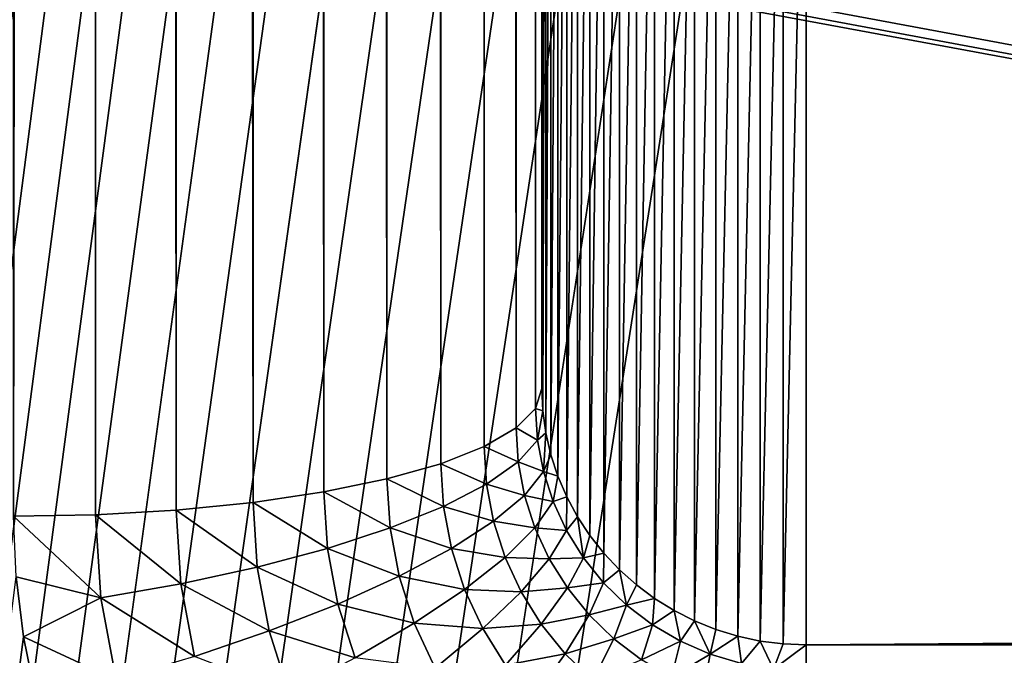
# Model space of a CAD drawing. Extents: x -551 to 551, y -279 to 201.
# Tile 11 of 108: x -502.98 to -499.25, y -182.38 to -179.97. Entities that reach past the tile are written whole.
import ezdxf

# ---------------------------------------------------------------- set-up
doc = ezdxf.new("R2010")
doc.units = 0
doc.header["$LTSCALE"] = 65.185185
for name, color, linetype in [('108', 7, 'CONTINUOUS'), ('115', 7, 'CONTINUOUS'), ('116', 7, 'CONTINUOUS'), ('118', 7, 'CONTINUOUS'), ('121', 7, 'CONTINUOUS'), ('145', 7, 'CONTINUOUS'), ('146', 7, 'CONTINUOUS'), ('147', 7, 'CONTINUOUS')]:
    doc.layers.add(name, color=color, linetype=linetype)

msp = doc.modelspace()

# ---------------------------------------------------------------- linework, layer by layer
at = {"layer": '108', "color": 7, "linetype": 'CONTINUOUS'}
for points in [[(-502.9908, -177.2416, 136.1913), (-515, -273.0726, 160.0846), (-502.9631, -177.4686, 136.2479), (-502.9908, -177.2416, 136.1913)], [(-502.9631, -177.4686, 136.2479), (-515, -273.0726, 160.0846), (-502.9171, -177.6928, 136.3038), (-502.9631, -177.4686, 136.2479)], [(-502.9171, -177.6928, 136.3038), (-515, -273.0726, 160.0846), (-502.8532, -177.9128, 136.3586), (-502.9171, -177.6928, 136.3038)], [(-502.8532, -177.9128, 136.3586), (-515, -273.0726, 160.0846), (-502.7716, -178.1272, 136.4121), (-502.8532, -177.9128, 136.3586)], [(-502.7716, -178.1272, 136.4121), (-515, -273.0726, 160.0846), (-502.673, -178.3348, 136.4638), (-502.7716, -178.1272, 136.4121)], [(-502.673, -178.3348, 136.4638), (-515, -273.0726, 160.0846), (-502.5579, -178.5342, 136.5136), (-502.673, -178.3348, 136.4638)], [(-502.5579, -178.5342, 136.5136), (-515, -273.0726, 160.0846), (-502.4271, -178.7243, 136.561), (-502.5579, -178.5342, 136.5136)], [(-502.4271, -178.7243, 136.561), (-515, -273.0726, 160.0846), (-502.2812, -178.9038, 136.6057), (-502.4271, -178.7243, 136.561)], [(-502.2812, -178.9038, 136.6057), (-515, -273.0726, 160.0846), (-502.1213, -179.0716, 136.6476), (-502.2812, -178.9038, 136.6057)], [(-502.1213, -179.0716, 136.6476), (-515, -273.0726, 160.0846), (-501.9483, -179.2267, 136.6862), (-502.1213, -179.0716, 136.6476)], [(-501.9483, -179.2267, 136.6862), (-515, -273.0726, 160.0846), (-501.7634, -179.3682, 136.7215), (-501.9483, -179.2267, 136.6862)], [(-501.7634, -179.3682, 136.7215), (-515, -273.0726, 160.0846), (-501.5675, -179.4952, 136.7532), (-501.7634, -179.3682, 136.7215)], [(-501.5675, -179.4952, 136.7532), (-515, -273.0726, 160.0846), (-501.362, -179.6069, 136.781), (-501.5675, -179.4952, 136.7532)], [(-501.362, -179.6069, 136.781), (-515, -273.0726, 160.0846), (-501.148, -179.7026, 136.8049), (-501.362, -179.6069, 136.781)], [(-501.148, -179.7026, 136.8049), (-515, -273.0726, 160.0846), (-500.927, -179.7817, 136.8246), (-501.148, -179.7026, 136.8049)], [(-500.927, -179.7817, 136.8246), (-515, -273.0726, 160.0846), (-500.7003, -179.8438, 136.8401), (-500.927, -179.7817, 136.8246)], [(-500.7003, -179.8438, 136.8401), (-515, -273.0726, 160.0846), (-500.4693, -179.8883, 136.8512), (-500.7003, -179.8438, 136.8401)], [(-515, -273.0726, 160.0846), (0, -273.0726, 160.0846), (-500.4693, -179.8883, 136.8512), (-515, -273.0726, 160.0846)], [(-500.4693, -179.8883, 136.8512), (0, -273.0726, 160.0846), (-500.2353, -179.9152, 136.8579), (-500.4693, -179.8883, 136.8512)], [(-500.2353, -179.9152, 136.8579), (0, -273.0726, 160.0846), (-500, -179.9242, 136.8601), (-500.2353, -179.9152, 136.8579)], [(-500, -179.9242, 136.8601), (0, -273.0726, 160.0846), (0, -179.9242, 136.8601), (-500, -179.9242, 136.8601)]]:
    msp.add_3dface(points, dxfattribs=at)
at = {"layer": '115', "color": 7, "linetype": 'CONTINUOUS'}
for points in [[(-500, -178.4674, 134.4357), (0, -178.4674, 134.4357), (-500, -182.3382, 118.911), (-500, -178.4674, 134.4357)], [(-500, -182.3382, 118.911), (0, -178.4674, 134.4357), (0, -182.3382, 118.911), (-500, -182.3382, 118.911)]]:
    msp.add_3dface(points, dxfattribs=at)
at = {"layer": '116', "color": 7, "linetype": 'CONTINUOUS'}
msp.add_3dface([(-501, -181.3679, 118.669), (-501, 167.4534, 31.6981), (-501, -177.4971, 134.1938), (-501, -181.3679, 118.669)], dxfattribs=at)
at = {"layer": '118', "color": 7, "linetype": 'CONTINUOUS'}
for points in [[(-502.9908, -182.0801, 116.7854), (-502.9631, -182.3071, 116.842), (-515, -277.911, 140.6787), (-502.9908, -182.0801, 116.7854)], [(-502.9631, -182.3071, 116.842), (-502.9171, -182.5312, 116.8979), (-515, -277.911, 140.6787), (-502.9631, -182.3071, 116.842)]]:
    msp.add_3dface(points, dxfattribs=at)
at = {"layer": '121', "color": 7, "linetype": 'CONTINUOUS'}
for points in [[(-501, -181.3679, 118.669), (-501, -177.4971, 134.1938), (-500.9962, -177.5817, 134.2149), (-501, -181.3679, 118.669)], [(-501, -181.3679, 118.669), (-500.9962, -177.5817, 134.2149), (-500.9962, -181.4524, 118.6901), (-501, -181.3679, 118.669)], [(-500.9962, -177.5817, 134.2149), (-500.9848, -177.6656, 134.2358), (-500.9962, -181.4524, 118.6901), (-500.9962, -177.5817, 134.2149)], [(-500.9962, -181.4524, 118.6901), (-500.9848, -177.6656, 134.2358), (-500.9848, -181.5364, 118.711), (-500.9962, -181.4524, 118.6901)], [(-500.9848, -177.6656, 134.2358), (-500.9659, -177.7483, 134.2564), (-500.9848, -181.5364, 118.711), (-500.9848, -177.6656, 134.2358)], [(-500.9848, -181.5364, 118.711), (-500.9659, -177.7483, 134.2564), (-500.9659, -181.619, 118.7317), (-500.9848, -181.5364, 118.711)], [(-500.9659, -177.7483, 134.2564), (-500.9397, -177.829, 134.2765), (-500.9659, -181.619, 118.7317), (-500.9659, -177.7483, 134.2564)], [(-500.9659, -181.619, 118.7317), (-500.9397, -177.829, 134.2765), (-500.9397, -181.6997, 118.7518), (-500.9659, -181.619, 118.7317)], [(-500.9397, -177.829, 134.2765), (-500.9063, -177.9072, 134.296), (-500.9397, -181.6997, 118.7518), (-500.9397, -177.829, 134.2765)], [(-500.9397, -181.6997, 118.7518), (-500.9063, -177.9072, 134.296), (-500.9063, -181.7779, 118.7713), (-500.9397, -181.6997, 118.7518)], [(-500.9063, -177.9072, 134.296), (-500.866, -177.9823, 134.3147), (-500.9063, -181.7779, 118.7713), (-500.9063, -177.9072, 134.296)], [(-500.9063, -181.7779, 118.7713), (-500.866, -177.9823, 134.3147), (-500.866, -181.853, 118.79), (-500.9063, -181.7779, 118.7713)], [(-500.866, -177.9823, 134.3147), (-500.8192, -178.0537, 134.3325), (-500.866, -181.853, 118.79), (-500.866, -177.9823, 134.3147)], [(-500.866, -181.853, 118.79), (-500.8192, -178.0537, 134.3325), (-500.8192, -181.9244, 118.8078), (-500.866, -181.853, 118.79)], [(-500.8192, -178.0537, 134.3325), (-500.766, -178.1208, 134.3493), (-500.8192, -181.9244, 118.8078), (-500.8192, -178.0537, 134.3325)], [(-500.8192, -181.9244, 118.8078), (-500.766, -178.1208, 134.3493), (-500.766, -181.9916, 118.8245), (-500.8192, -181.9244, 118.8078)], [(-500.766, -178.1208, 134.3493), (-500.7071, -178.1832, 134.3648), (-500.766, -181.9916, 118.8245), (-500.766, -178.1208, 134.3493)], [(-500.766, -181.9916, 118.8245), (-500.7071, -178.1832, 134.3648), (-500.7071, -182.054, 118.8401), (-500.766, -181.9916, 118.8245)], [(-500.7071, -178.1832, 134.3648), (-500.6428, -178.2404, 134.3791), (-500.7071, -182.054, 118.8401), (-500.7071, -178.1832, 134.3648)], [(-500.7071, -182.054, 118.8401), (-500.6428, -178.2404, 134.3791), (-500.6428, -182.1112, 118.8544), (-500.7071, -182.054, 118.8401)], [(-500.6428, -178.2404, 134.3791), (-500.5736, -178.292, 134.3919), (-500.6428, -182.1112, 118.8544), (-500.6428, -178.2404, 134.3791)], [(-500.6428, -182.1112, 118.8544), (-500.5736, -178.292, 134.3919), (-500.5736, -182.1627, 118.8672), (-500.6428, -182.1112, 118.8544)], [(-500.5736, -178.292, 134.3919), (-500.5, -178.3374, 134.4033), (-500.5736, -182.1627, 118.8672), (-500.5736, -178.292, 134.3919)], [(-500.5736, -182.1627, 118.8672), (-500.5, -178.3374, 134.4033), (-500.5, -182.2082, 118.8785), (-500.5736, -182.1627, 118.8672)], [(-500.5, -178.3374, 134.4033), (-500.4226, -178.3765, 134.413), (-500.5, -182.2082, 118.8785), (-500.5, -178.3374, 134.4033)], [(-500.5, -182.2082, 118.8785), (-500.4226, -178.3765, 134.413), (-500.4226, -182.2473, 118.8883), (-500.5, -182.2082, 118.8785)], [(-500.4226, -178.3765, 134.413), (-500.342, -178.4089, 134.4211), (-500.4226, -182.2473, 118.8883), (-500.4226, -178.3765, 134.413)], [(-500.4226, -182.2473, 118.8883), (-500.342, -178.4089, 134.4211), (-500.342, -182.2797, 118.8964), (-500.4226, -182.2473, 118.8883)], [(-500.342, -178.4089, 134.4211), (-500.2588, -178.4344, 134.4274), (-500.342, -182.2797, 118.8964), (-500.342, -178.4089, 134.4211)], [(-500.342, -182.2797, 118.8964), (-500.2588, -178.4344, 134.4274), (-500.2588, -182.3051, 118.9027), (-500.342, -182.2797, 118.8964)], [(-500.2588, -178.4344, 134.4274), (-500.1736, -178.4527, 134.432), (-500.2588, -182.3051, 118.9027), (-500.2588, -178.4344, 134.4274)], [(-500.2588, -182.3051, 118.9027), (-500.1736, -178.4527, 134.432), (-500.1736, -182.3234, 118.9073), (-500.2588, -182.3051, 118.9027)], [(-500.1736, -178.4527, 134.432), (-500.0872, -178.4637, 134.4348), (-500.1736, -182.3234, 118.9073), (-500.1736, -178.4527, 134.432)], [(-500.1736, -182.3234, 118.9073), (-500.0872, -178.4637, 134.4348), (-500.0872, -182.3345, 118.91), (-500.1736, -182.3234, 118.9073)], [(-500.0872, -178.4637, 134.4348), (-500, -178.4674, 134.4357), (-500.0872, -182.3345, 118.91), (-500.0872, -178.4637, 134.4348)], [(-500, -178.4674, 134.4357), (-500, -182.3382, 118.911), (-500.0872, -182.3345, 118.91), (-500, -178.4674, 134.4357)]]:
    msp.add_3dface(points, dxfattribs=at)
at = {"layer": '145', "color": 7, "linetype": 'CONTINUOUS'}
for points in [[(-500, -182.3382, 118.911), (0, -182.3382, 118.911), (-500, -182.4378, 118.6133), (-500, -182.3382, 118.911)], [(-500, -182.4378, 118.6133), (0, -182.3382, 118.911), (500, -182.5828, 118.3347), (-500, -182.4378, 118.6133)]]:
    msp.add_3dface(points, dxfattribs=at)
at = {"layer": '146', "color": 7, "linetype": 'CONTINUOUS'}
for points in [[(-501, -181.3679, 118.669), (-500.9962, -181.4524, 118.6901), (-501.0246, -181.4436, 118.3655), (-501, -181.3679, 118.669)], [(-501.0246, -181.4436, 118.3655), (-501.0172, -181.5634, 118.3953), (-501.098, -181.5175, 118.0691), (-501.0246, -181.4436, 118.3655)], [(-501.0246, -181.4436, 118.3655), (-500.9962, -181.4524, 118.6901), (-501.0172, -181.5634, 118.3953), (-501.0246, -181.4436, 118.3655)], [(-500.9962, -181.4524, 118.6901), (-500.9848, -181.5364, 118.711), (-501.0172, -181.5634, 118.3953), (-500.9962, -181.4524, 118.6901)], [(-501.098, -181.5175, 118.0691), (-501.09, -181.6459, 118.1011), (-501.2183, -181.5877, 117.7875), (-501.098, -181.5175, 118.0691)], [(-501.098, -181.5175, 118.0691), (-501.0172, -181.5634, 118.3953), (-501.09, -181.6459, 118.1011), (-501.098, -181.5175, 118.0691)], [(-501.0172, -181.5634, 118.3953), (-500.9848, -181.5364, 118.711), (-500.9948, -181.6815, 118.4248), (-501.0172, -181.5634, 118.3953)], [(-500.9848, -181.5364, 118.711), (-500.9659, -181.619, 118.7317), (-500.9948, -181.6815, 118.4248), (-500.9848, -181.5364, 118.711)], [(-501.0172, -181.5634, 118.3953), (-500.9948, -181.6815, 118.4248), (-501.09, -181.6459, 118.1011), (-501.0172, -181.5634, 118.3953)], [(-501.2183, -181.5877, 117.7875), (-501.2094, -181.7302, 117.823), (-501.3825, -181.6525, 117.5276), (-501.2183, -181.5877, 117.7875)], [(-501.2183, -181.5877, 117.7875), (-501.09, -181.6459, 118.1011), (-501.2094, -181.7302, 117.823), (-501.2183, -181.5877, 117.7875)], [(-501.09, -181.6459, 118.1011), (-501.0661, -181.7724, 118.1326), (-501.2094, -181.7302, 117.823), (-501.09, -181.6459, 118.1011)], [(-501.09, -181.6459, 118.1011), (-500.9948, -181.6815, 118.4248), (-501.0661, -181.7724, 118.1326), (-501.09, -181.6459, 118.1011)], [(-500.9659, -181.619, 118.7317), (-500.9397, -181.6997, 118.7518), (-500.9948, -181.6815, 118.4248), (-500.9659, -181.619, 118.7317)], [(-501.3825, -181.6525, 117.5276), (-501.3724, -181.8142, 117.568), (-501.5867, -181.7102, 117.296), (-501.3825, -181.6525, 117.5276)], [(-501.3825, -181.6525, 117.5276), (-501.2094, -181.7302, 117.823), (-501.3724, -181.8142, 117.568), (-501.3825, -181.6525, 117.5276)], [(-500.9948, -181.6815, 118.4248), (-500.958, -181.7961, 118.4534), (-501.0661, -181.7724, 118.1326), (-500.9948, -181.6815, 118.4248)], [(-500.9948, -181.6815, 118.4248), (-500.9397, -181.6997, 118.7518), (-500.958, -181.7961, 118.4534), (-500.9948, -181.6815, 118.4248)], [(-501.5867, -181.7102, 117.296), (-501.5751, -181.8958, 117.3422), (-501.8257, -181.7595, 117.0982), (-501.5867, -181.7102, 117.296)], [(-501.5867, -181.7102, 117.296), (-501.3724, -181.8142, 117.568), (-501.5751, -181.8958, 117.3422), (-501.5867, -181.7102, 117.296)], [(-500.9397, -181.6997, 118.7518), (-500.9063, -181.7779, 118.7713), (-500.958, -181.7961, 118.4534), (-500.9397, -181.6997, 118.7518)], [(-501.8257, -181.7595, 117.0982), (-501.8124, -181.9731, 117.1514), (-502.0937, -181.7992, 116.9391), (-501.8257, -181.7595, 117.0982)], [(-501.8257, -181.7595, 117.0982), (-501.5751, -181.8958, 117.3422), (-501.8124, -181.9731, 117.1514), (-501.8257, -181.7595, 117.0982)], [(-501.2094, -181.7302, 117.823), (-501.1829, -181.8706, 117.858), (-501.3724, -181.8142, 117.568), (-501.2094, -181.7302, 117.823)], [(-501.2094, -181.7302, 117.823), (-501.0661, -181.7724, 118.1326), (-501.1829, -181.8706, 117.858), (-501.2094, -181.7302, 117.823)], [(-501.0661, -181.7724, 118.1326), (-501.0266, -181.8953, 118.1633), (-501.1829, -181.8706, 117.858), (-501.0661, -181.7724, 118.1326)], [(-501.0661, -181.7724, 118.1326), (-500.958, -181.7961, 118.4534), (-501.0266, -181.8953, 118.1633), (-501.0661, -181.7724, 118.1326)], [(-500.958, -181.7961, 118.4534), (-500.9073, -181.9056, 118.4807), (-501.0266, -181.8953, 118.1633), (-500.958, -181.7961, 118.4534)], [(-500.958, -181.7961, 118.4534), (-500.9063, -181.7779, 118.7713), (-500.9073, -181.9056, 118.4807), (-500.958, -181.7961, 118.4534)], [(-500.9063, -181.7779, 118.7713), (-500.866, -181.853, 118.79), (-500.9073, -181.9056, 118.4807), (-500.9063, -181.7779, 118.7713)], [(-502.3841, -181.8282, 116.8228), (-502.3667, -182.107, 116.8923), (-502.6896, -181.8459, 116.752), (-502.3841, -181.8282, 116.8228)], [(-502.0937, -181.7992, 116.9391), (-502.0784, -182.0441, 117.0002), (-502.3841, -181.8282, 116.8228), (-502.0937, -181.7992, 116.9391)], [(-502.3841, -181.8282, 116.8228), (-502.0784, -182.0441, 117.0002), (-502.3667, -182.107, 116.8923), (-502.3841, -181.8282, 116.8228)], [(-502.0937, -181.7992, 116.9391), (-501.8124, -181.9731, 117.1514), (-502.0784, -182.0441, 117.0002), (-502.0937, -181.7992, 116.9391)], [(-501.3724, -181.8142, 117.568), (-501.3423, -181.9735, 117.6077), (-501.5751, -181.8958, 117.3422), (-501.3724, -181.8142, 117.568)], [(-501.3724, -181.8142, 117.568), (-501.1829, -181.8706, 117.858), (-501.3423, -181.9735, 117.6077), (-501.3724, -181.8142, 117.568)], [(-503, -181.8517, 116.7284), (-502.6896, -181.8459, 116.752), (-502.67, -182.1604, 116.8304), (-503, -181.8517, 116.7284)], [(-502.9908, -182.0801, 116.7854), (-503, -181.8517, 116.7284), (-502.67, -182.1604, 116.8304), (-502.9908, -182.0801, 116.7854)], [(-502.6896, -181.8459, 116.752), (-502.3667, -182.107, 116.8923), (-502.67, -182.1604, 116.8304), (-502.6896, -181.8459, 116.752)], [(-501.1829, -181.8706, 117.858), (-501.1391, -182.0069, 117.892), (-501.3423, -181.9735, 117.6077), (-501.1829, -181.8706, 117.858)], [(-501.1829, -181.8706, 117.858), (-501.0266, -181.8953, 118.1633), (-501.1391, -182.0069, 117.892), (-501.1829, -181.8706, 117.858)], [(-500.9073, -181.9056, 118.4807), (-500.866, -181.853, 118.79), (-500.8432, -182.0083, 118.5063), (-500.9073, -181.9056, 118.4807)], [(-500.866, -181.853, 118.79), (-500.8192, -181.9244, 118.8078), (-500.8432, -182.0083, 118.5063), (-500.866, -181.853, 118.79)], [(-501.5751, -181.8958, 117.3422), (-501.5406, -182.0787, 117.3878), (-501.8124, -181.9731, 117.1514), (-501.5751, -181.8958, 117.3422)], [(-501.5751, -181.8958, 117.3422), (-501.3423, -181.9735, 117.6077), (-501.5406, -182.0787, 117.3878), (-501.5751, -181.8958, 117.3422)], [(-501.0266, -181.8953, 118.1633), (-500.9722, -182.0126, 118.1925), (-501.1391, -182.0069, 117.892), (-501.0266, -181.8953, 118.1633)], [(-501.0266, -181.8953, 118.1633), (-500.9073, -181.9056, 118.4807), (-500.9722, -182.0126, 118.1925), (-501.0266, -181.8953, 118.1633)], [(-500.9073, -181.9056, 118.4807), (-500.8432, -182.0083, 118.5063), (-500.9722, -182.0126, 118.1925), (-500.9073, -181.9056, 118.4807)], [(-500.8192, -181.9244, 118.8078), (-500.766, -181.9916, 118.8245), (-500.8432, -182.0083, 118.5063), (-500.8192, -181.9244, 118.8078)], [(-501.8124, -181.9731, 117.1514), (-501.7726, -182.1835, 117.2039), (-502.0784, -182.0441, 117.0002), (-501.8124, -181.9731, 117.1514)], [(-501.8124, -181.9731, 117.1514), (-501.5406, -182.0787, 117.3878), (-501.7726, -182.1835, 117.2039), (-501.8124, -181.9731, 117.1514)], [(-501.3423, -181.9735, 117.6077), (-501.2927, -182.1281, 117.6462), (-501.5406, -182.0787, 117.3878), (-501.3423, -181.9735, 117.6077)], [(-501.3423, -181.9735, 117.6077), (-501.1391, -182.0069, 117.892), (-501.2927, -182.1281, 117.6462), (-501.3423, -181.9735, 117.6077)], [(-501.1391, -182.0069, 117.892), (-501.0787, -182.137, 117.9245), (-501.2927, -182.1281, 117.6462), (-501.1391, -182.0069, 117.892)], [(-501.1391, -182.0069, 117.892), (-500.9722, -182.0126, 118.1925), (-501.0787, -182.137, 117.9245), (-501.1391, -182.0069, 117.892)], [(-500.9722, -182.0126, 118.1925), (-500.9036, -182.1227, 118.22), (-501.0787, -182.137, 117.9245), (-500.9722, -182.0126, 118.1925)], [(-500.9722, -182.0126, 118.1925), (-500.8432, -182.0083, 118.5063), (-500.9036, -182.1227, 118.22), (-500.9722, -182.0126, 118.1925)], [(-500.8432, -182.0083, 118.5063), (-500.7669, -182.1028, 118.5298), (-500.9036, -182.1227, 118.22), (-500.8432, -182.0083, 118.5063)], [(-500.8432, -182.0083, 118.5063), (-500.766, -181.9916, 118.8245), (-500.7669, -182.1028, 118.5298), (-500.8432, -182.0083, 118.5063)], [(-500.766, -181.9916, 118.8245), (-500.7071, -182.054, 118.8401), (-500.7669, -182.1028, 118.5298), (-500.766, -181.9916, 118.8245)], [(-502.0784, -182.0441, 117.0002), (-502.0329, -182.2854, 117.0603), (-502.3667, -182.107, 116.8923), (-502.0784, -182.0441, 117.0002)], [(-502.0784, -182.0441, 117.0002), (-501.7726, -182.1835, 117.2039), (-502.0329, -182.2854, 117.0603), (-502.0784, -182.0441, 117.0002)], [(-500.7669, -182.1028, 118.5298), (-500.7071, -182.054, 118.8401), (-500.6795, -182.1877, 118.551), (-500.7669, -182.1028, 118.5298)], [(-500.7071, -182.054, 118.8401), (-500.6428, -182.1112, 118.8544), (-500.6795, -182.1877, 118.551), (-500.7071, -182.054, 118.8401)], [(-502.9631, -182.3071, 116.842), (-502.9908, -182.0801, 116.7854), (-502.67, -182.1604, 116.8304), (-502.9631, -182.3071, 116.842)], [(-501.5406, -182.0787, 117.3878), (-501.4836, -182.2562, 117.4321), (-501.7726, -182.1835, 117.2039), (-501.5406, -182.0787, 117.3878)], [(-501.5406, -182.0787, 117.3878), (-501.2927, -182.1281, 117.6462), (-501.4836, -182.2562, 117.4321), (-501.5406, -182.0787, 117.3878)], [(-502.3667, -182.107, 116.8923), (-502.3148, -182.3818, 116.9608), (-502.67, -182.1604, 116.8304), (-502.3667, -182.107, 116.8923)], [(-502.3667, -182.107, 116.8923), (-502.0329, -182.2854, 117.0603), (-502.3148, -182.3818, 116.9608), (-502.3667, -182.107, 116.8923)], [(-501.2927, -182.1281, 117.6462), (-501.2242, -182.2759, 117.6831), (-501.4836, -182.2562, 117.4321), (-501.2927, -182.1281, 117.6462)], [(-501.2927, -182.1281, 117.6462), (-501.0787, -182.137, 117.9245), (-501.2242, -182.2759, 117.6831), (-501.2927, -182.1281, 117.6462)], [(-501.0787, -182.137, 117.9245), (-500.9036, -182.1227, 118.22), (-501.0026, -182.2592, 117.9549), (-501.0787, -182.137, 117.9245)], [(-500.9036, -182.1227, 118.22), (-500.8219, -182.2239, 118.2452), (-501.0026, -182.2592, 117.9549), (-500.9036, -182.1227, 118.22)], [(-500.9036, -182.1227, 118.22), (-500.7669, -182.1028, 118.5298), (-500.8219, -182.2239, 118.2452), (-500.9036, -182.1227, 118.22)], [(-500.7669, -182.1028, 118.5298), (-500.6795, -182.1877, 118.551), (-500.8219, -182.2239, 118.2452), (-500.7669, -182.1028, 118.5298)], [(-500.6428, -182.1112, 118.8544), (-500.5736, -182.1627, 118.8672), (-500.6795, -182.1877, 118.551), (-500.6428, -182.1112, 118.8544)], [(-502.9631, -182.3071, 116.842), (-502.67, -182.1604, 116.8304), (-502.6115, -182.4704, 116.9077), (-502.9631, -182.3071, 116.842)], [(-502.67, -182.1604, 116.8304), (-502.3148, -182.3818, 116.9608), (-502.6115, -182.4704, 116.9077), (-502.67, -182.1604, 116.8304)], [(-501.0787, -182.137, 117.9245), (-501.0026, -182.2592, 117.9549), (-501.2242, -182.2759, 117.6831), (-501.0787, -182.137, 117.9245)], [(-500.6795, -182.1877, 118.551), (-500.5736, -182.1627, 118.8672), (-500.5821, -182.2618, 118.5695), (-500.6795, -182.1877, 118.551)], [(-500.5736, -182.1627, 118.8672), (-500.5, -182.2082, 118.8785), (-500.5821, -182.2618, 118.5695), (-500.5736, -182.1627, 118.8672)], [(-501.7726, -182.1835, 117.2039), (-501.7071, -182.3877, 117.2548), (-502.0329, -182.2854, 117.0603), (-501.7726, -182.1835, 117.2039)], [(-501.7726, -182.1835, 117.2039), (-501.4836, -182.2562, 117.4321), (-501.7071, -182.3877, 117.2548), (-501.7726, -182.1835, 117.2039)], [(-500.8219, -182.2239, 118.2452), (-500.6795, -182.1877, 118.551), (-500.7281, -182.3149, 118.2679), (-500.8219, -182.2239, 118.2452)], [(-500.6795, -182.1877, 118.551), (-500.5821, -182.2618, 118.5695), (-500.7281, -182.3149, 118.2679), (-500.6795, -182.1877, 118.551)], [(-500.5821, -182.2618, 118.5695), (-500.5, -182.2082, 118.8785), (-500.4762, -182.3239, 118.5849), (-500.5821, -182.2618, 118.5695)], [(-500.5, -182.2082, 118.8785), (-500.4226, -182.2473, 118.8883), (-500.4762, -182.3239, 118.5849), (-500.5, -182.2082, 118.8785)], [(-501.0026, -182.2592, 117.9549), (-500.8219, -182.2239, 118.2452), (-500.9119, -182.3715, 117.9829), (-501.0026, -182.2592, 117.9549)], [(-500.8219, -182.2239, 118.2452), (-500.7281, -182.3149, 118.2679), (-500.9119, -182.3715, 117.9829), (-500.8219, -182.2239, 118.2452)], [(-501.4836, -182.2562, 117.4321), (-501.4049, -182.4257, 117.4744), (-501.7071, -182.3877, 117.2548), (-501.4836, -182.2562, 117.4321)], [(-501.4836, -182.2562, 117.4321), (-501.2242, -182.2759, 117.6831), (-501.4049, -182.4257, 117.4744), (-501.4836, -182.2562, 117.4321)], [(-501.2242, -182.2759, 117.6831), (-501.1378, -182.4145, 117.7176), (-501.4049, -182.4257, 117.4744), (-501.2242, -182.2759, 117.6831)], [(-501.2242, -182.2759, 117.6831), (-501.0026, -182.2592, 117.9549), (-501.1378, -182.4145, 117.7176), (-501.2242, -182.2759, 117.6831)], [(-501.0026, -182.2592, 117.9549), (-500.9119, -182.3715, 117.9829), (-501.1378, -182.4145, 117.7176), (-501.0026, -182.2592, 117.9549)], [(-500.7281, -182.3149, 118.2679), (-500.5821, -182.2618, 118.5695), (-500.6237, -182.3943, 118.2877), (-500.7281, -182.3149, 118.2679)], [(-500.5821, -182.2618, 118.5695), (-500.4762, -182.3239, 118.5849), (-500.6237, -182.3943, 118.2877), (-500.5821, -182.2618, 118.5695)], [(-500.4762, -182.3239, 118.5849), (-500.4226, -182.2473, 118.8883), (-500.3633, -182.3732, 118.5972), (-500.4762, -182.3239, 118.5849)], [(-500.4226, -182.2473, 118.8883), (-500.342, -182.2797, 118.8964), (-500.3633, -182.3732, 118.5972), (-500.4226, -182.2473, 118.8883)], [(-500.342, -182.2797, 118.8964), (-500.2588, -182.3051, 118.9027), (-500.3633, -182.3732, 118.5972), (-500.342, -182.2797, 118.8964)], [(-502.9171, -182.5312, 116.8979), (-502.9631, -182.3071, 116.842), (-502.6115, -182.4704, 116.9077), (-502.9171, -182.5312, 116.8979)], [(-502.0329, -182.2854, 117.0603), (-501.9576, -182.5196, 117.1187), (-502.3148, -182.3818, 116.9608), (-502.0329, -182.2854, 117.0603)], [(-502.0329, -182.2854, 117.0603), (-501.7071, -182.3877, 117.2548), (-501.9576, -182.5196, 117.1187), (-502.0329, -182.2854, 117.0603)], [(-500.9119, -182.3715, 117.9829), (-500.7281, -182.3149, 118.2679), (-500.8079, -182.4725, 118.0081), (-500.9119, -182.3715, 117.9829)], [(-500.7281, -182.3149, 118.2679), (-500.6237, -182.3943, 118.2877), (-500.8079, -182.4725, 118.0081), (-500.7281, -182.3149, 118.2679)], [(-500.3633, -182.3732, 118.5972), (-500.2588, -182.3051, 118.9027), (-500.2452, -182.4089, 118.6061), (-500.3633, -182.3732, 118.5972)], [(-500.2588, -182.3051, 118.9027), (-500.1736, -182.3234, 118.9073), (-500.2452, -182.4089, 118.6061), (-500.2588, -182.3051, 118.9027)], [(-500.6237, -182.3943, 118.2877), (-500.4762, -182.3239, 118.5849), (-500.5103, -182.4608, 118.3043), (-500.6237, -182.3943, 118.2877)], [(-500.4762, -182.3239, 118.5849), (-500.3633, -182.3732, 118.5972), (-500.5103, -182.4608, 118.3043), (-500.4762, -182.3239, 118.5849)], [(-500.2452, -182.4089, 118.6061), (-500.1736, -182.3234, 118.9073), (-500.1235, -182.4305, 118.6115), (-500.2452, -182.4089, 118.6061)], [(-500.1736, -182.3234, 118.9073), (-500.0872, -182.3345, 118.91), (-500.1235, -182.4305, 118.6115), (-500.1736, -182.3234, 118.9073)], [(-500.0872, -182.3345, 118.91), (-500, -182.3382, 118.911), (-500.1235, -182.4305, 118.6115), (-500.0872, -182.3345, 118.91)], [(-500, -182.3382, 118.911), (-500, -182.4378, 118.6133), (-500.1235, -182.4305, 118.6115), (-500, -182.3382, 118.911)], [(-501.1378, -182.4145, 117.7176), (-500.9119, -182.3715, 117.9829), (-501.0348, -182.542, 117.7494), (-501.1378, -182.4145, 117.7176)], [(-500.9119, -182.3715, 117.9829), (-500.8079, -182.4725, 118.0081), (-501.0348, -182.542, 117.7494), (-500.9119, -182.3715, 117.9829)], [(-500.5103, -182.4608, 118.3043), (-500.3633, -182.3732, 118.5972), (-500.3894, -182.5136, 118.3174), (-500.5103, -182.4608, 118.3043)], [(-500.3633, -182.3732, 118.5972), (-500.2452, -182.4089, 118.6061), (-500.3894, -182.5136, 118.3174), (-500.3633, -182.3732, 118.5972)]]:
    msp.add_3dface(points, dxfattribs=at)
at = {"layer": '147', "color": 7, "linetype": 'CONTINUOUS'}
for points in [[(-501, 167.4534, 31.6981), (-501, -181.3679, 118.669), (-501.0246, -181.4436, 118.3655), (-501, 167.4534, 31.6981)], [(-501.0246, 167.3777, 31.3945), (-501, 167.4534, 31.6981), (-501.0246, -181.4436, 118.3655), (-501.0246, 167.3777, 31.3945)], [(-501.0979, 167.3039, 31.0984), (-501.0246, 167.3777, 31.3945), (-501.098, -181.5175, 118.0691), (-501.0979, 167.3039, 31.0984)], [(-501.0246, 167.3777, 31.3945), (-501.0246, -181.4436, 118.3655), (-501.098, -181.5175, 118.0691), (-501.0246, 167.3777, 31.3945)], [(-501.218, 167.2338, 30.8171), (-501.0979, 167.3039, 31.0984), (-501.098, -181.5175, 118.0691), (-501.218, 167.2338, 30.8171)], [(-501.382, 167.169, 30.5575), (-501.218, 167.2338, 30.8171), (-501.2183, -181.5877, 117.7875), (-501.382, 167.169, 30.5575)], [(-501.218, 167.2338, 30.8171), (-501.098, -181.5175, 118.0691), (-501.2183, -181.5877, 117.7875), (-501.218, 167.2338, 30.8171)], [(-501.5858, 167.1113, 30.3259), (-501.382, 167.169, 30.5575), (-501.3825, -181.6525, 117.5276), (-501.5858, 167.1113, 30.3259)], [(-501.382, 167.169, 30.5575), (-501.2183, -181.5877, 117.7875), (-501.3825, -181.6525, 117.5276), (-501.382, 167.169, 30.5575)], [(-501.8244, 167.062, 30.1281), (-501.5858, 167.1113, 30.3259), (-501.5867, -181.7102, 117.296), (-501.8244, 167.062, 30.1281)], [(-501.5858, 167.1113, 30.3259), (-501.3825, -181.6525, 117.5276), (-501.5867, -181.7102, 117.296), (-501.5858, 167.1113, 30.3259)], [(-502.092, 167.0223, 29.969), (-501.8244, 167.062, 30.1281), (-501.8257, -181.7595, 117.0982), (-502.092, 167.0223, 29.969)], [(-501.8244, 167.062, 30.1281), (-501.5867, -181.7102, 117.296), (-501.8257, -181.7595, 117.0982), (-501.8244, 167.062, 30.1281)], [(-502.382, 166.9933, 29.8525), (-502.092, 167.0223, 29.969), (-502.0937, -181.7992, 116.9391), (-502.382, 166.9933, 29.8525)], [(-502.092, 167.0223, 29.969), (-501.8257, -181.7595, 117.0982), (-502.0937, -181.7992, 116.9391), (-502.092, 167.0223, 29.969)], [(-503, 166.9696, 29.7575), (-502.6871, 166.9755, 29.7814), (-503, -181.8517, 116.7284), (-503, 166.9696, 29.7575)], [(-503, -181.8517, 116.7284), (-502.6871, 166.9755, 29.7814), (-502.6896, -181.8459, 116.752), (-503, -181.8517, 116.7284)], [(-502.6871, 166.9755, 29.7814), (-502.3841, -181.8282, 116.8228), (-502.6896, -181.8459, 116.752), (-502.6871, 166.9755, 29.7814)], [(-502.6871, 166.9755, 29.7814), (-502.382, 166.9933, 29.8525), (-502.3841, -181.8282, 116.8228), (-502.6871, 166.9755, 29.7814)], [(-502.382, 166.9933, 29.8525), (-502.0937, -181.7992, 116.9391), (-502.3841, -181.8282, 116.8228), (-502.382, 166.9933, 29.8525)]]:
    msp.add_3dface(points, dxfattribs=at)

doc.saveas('drawing.dxf')
